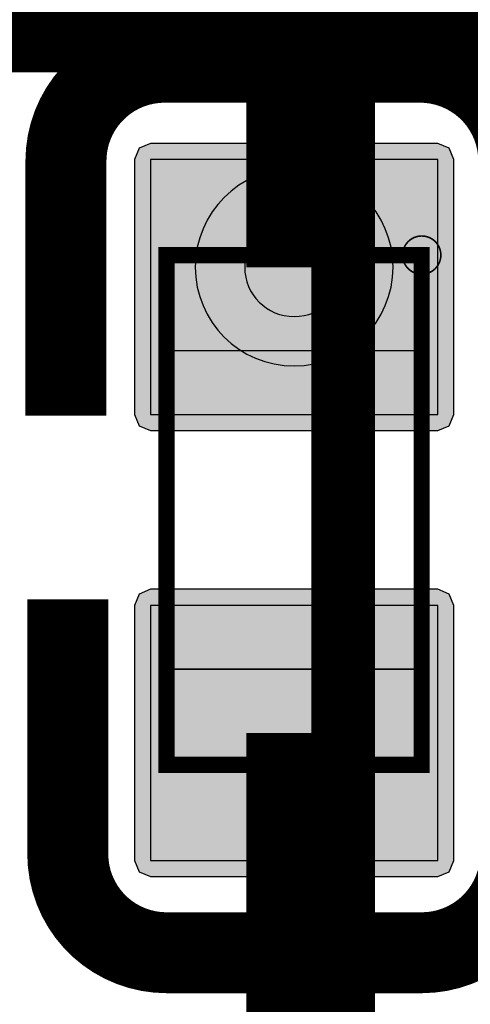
# Model space of a CAD drawing. Header units: millimetres. Extents: x -8 to 125, y -6 to 113.
# Tile 111 of 142: x 68.48 to 69.89, y 48.74 to 51.83. Entities that reach past the tile are written whole.
import ezdxf

# ---------------------------------------------------------------- set-up
doc = ezdxf.new("R2010")
doc.units = ezdxf.units.MM
for name, color, linetype, true_color in [('Bottom Layer', 7, 'Continuous', 0x0000ff), ('Bottom Paste Mask Layer', 7, 'Continuous', 0x800000), ('Bottom Silkscreen Layer', 7, 'Continuous', 0x66cc33), ('Bottom Solder Mask Layer', 7, 'Continuous', 0xaa00ff), ('Component Marking Layer', 7, 'Continuous', 0x66ffcc), ('Component Shape Layer', 7, 'Continuous', 0x00cccc), ('Hole Layer', 7, 'Continuous', 0x222222), ('Multi-Layer', 7, 'Continuous', 0xc0c0c0), ('Pin Soldering Layer', 7, 'Continuous', 0xcc9999), ('Top Layer', 7, 'Continuous', 0xff0000), ('Top Silkscreen Layer', 7, 'Continuous', 0xffcc00)]:
    doc.layers.add(name, color=color, linetype=linetype, true_color=true_color)

msp = doc.modelspace()

# ---------------------------------------------------------------- hatches: boundary and pattern name
at = {"layer": 'Bottom Layer'}
for points in [[(69.7921, 51.3921), (68.8921, 51.3921), (68.8921, 50.5921), (69.7921, 50.5921)], [(69.7921, 49.9921), (68.8921, 49.9921), (68.8921, 49.1921), (69.7921, 49.1921)]]:
    msp.add_hatch(color=256, dxfattribs=at).paths.add_polyline_path(points)
at = {"layer": 'Bottom Paste Mask Layer'}
for points in [[(69.7921, 51.3921), (68.8921, 51.3921), (68.8921, 50.5921), (69.7921, 50.5921)], [(69.7921, 49.9921), (68.8921, 49.9921), (68.8921, 49.1921), (69.7921, 49.1921)]]:
    msp.add_hatch(color=256, dxfattribs=at).paths.add_polyline_path(points)
at = {"layer": 'Bottom Solder Mask Layer'}
for points in [[(69.7921, 51.4429), (68.8921, 51.4429), (68.8562, 51.428), (68.8413, 51.3921), (68.8413, 50.5921), (68.8562, 50.5562), (68.8921, 50.5413), (69.7921, 50.5413), (69.8281, 50.5562), (69.8429, 50.5921), (69.8429, 51.3921), (69.8281, 51.428)], [(69.7921, 50.0429), (68.8921, 50.0429), (68.8562, 50.028), (68.8413, 49.9921), (68.8413, 49.1921), (68.8562, 49.1562), (68.8921, 49.1413), (69.7921, 49.1413), (69.8281, 49.1562), (69.8429, 49.1921), (69.8429, 49.9921), (69.8281, 50.028)]]:
    msp.add_hatch(color=256, dxfattribs=at).paths.add_polyline_path(points)
at = {"layer": 'Component Marking Layer'}
msp.add_hatch(color=256, dxfattribs=at).paths.add_polyline_path([(69.6821, 51.0921, 1), (69.8021, 51.0921, 1)])
at = {"layer": 'Pin Soldering Layer'}
for points in [[(69.7421, 51.0921), (68.9421, 51.0921), (68.9421, 50.7921), (69.7421, 50.7921)], [(69.7421, 49.4921), (68.9421, 49.4921), (68.9421, 49.7921), (69.7421, 49.7921)]]:
    msp.add_hatch(color=256, dxfattribs=at).paths.add_polyline_path(points)

# ---------------------------------------------------------------- linework, layer by layer
at = {"layer": 'Bottom Layer', "const_width": 0.3}
for points in [[(73.1521, 51.8161), (67.0561, 51.8161)], [(69.3421, 49.5921), (69.3421, 47.9975)]]:
    msp.add_lwpolyline(points, dxfattribs=at)
at = {"layer": 'Bottom Layer'}
for points in [[(69.7921, 51.3921), (68.8921, 51.3921), (68.8921, 50.5921), (69.7921, 50.5921)], [(69.7921, 49.9921), (68.8921, 49.9921), (68.8921, 49.1921), (69.7921, 49.1921)]]:
    msp.add_lwpolyline(points, close=True, dxfattribs=at)
at = {"layer": 'Bottom Paste Mask Layer'}
for points in [[(69.7921, 51.3921), (68.8921, 51.3921), (68.8921, 50.5921), (69.7921, 50.5921)], [(69.7921, 49.9921), (68.8921, 49.9921), (68.8921, 49.1921), (69.7921, 49.1921)]]:
    msp.add_lwpolyline(points, close=True, dxfattribs=at)
at = {"layer": 'Bottom Silkscreen Layer', "const_width": 0.254}
for points in [[(68.9365, 51.6976, 0.414214), (68.6267, 51.3878)], [(68.9365, 51.6976, 0.414214), (68.6267, 51.3878)], [(70.0464, 51.3878, 0.414239), (69.7365, 51.6976)], [(70.0464, 51.3878, 0.414239), (69.7365, 51.6976)], [(68.6325, 49.2119, 0.414239), (68.9424, 48.9021)], [(68.6325, 49.2119, 0.414239), (68.9424, 48.9021)], [(69.7423, 48.9021, 0.414214), (70.0522, 49.2119)], [(69.7423, 48.9021, 0.414214), (70.0522, 49.2119)]]:
    msp.add_lwpolyline(points, format="xyb", dxfattribs=at)
for points in [[(68.9365, 51.6976), (69.7365, 51.6976)], [(68.9365, 51.6976), (69.7365, 51.6976)], [(68.6267, 50.5877), (68.6267, 51.3877)], [(68.6267, 50.5877), (68.6267, 51.3877)], [(68.6325, 50.0118), (68.6325, 49.2119)], [(68.6325, 50.0118), (68.6325, 49.2119)], [(68.9424, 48.9021), (69.7424, 48.9021)], [(68.9424, 48.9021), (69.7424, 48.9021)]]:
    msp.add_lwpolyline(points, dxfattribs=at)
at = {"layer": 'Bottom Solder Mask Layer'}
for points in [[(69.7921, 51.4429), (68.8921, 51.4429), (68.8562, 51.428), (68.8413, 51.3921), (68.8413, 50.5921), (68.8562, 50.5562), (68.8921, 50.5413), (69.7921, 50.5413), (69.8281, 50.5562), (69.8429, 50.5921), (69.8429, 51.3921), (69.8281, 51.428)], [(69.7921, 50.0429), (68.8921, 50.0429), (68.8562, 50.028), (68.8413, 49.9921), (68.8413, 49.1921), (68.8562, 49.1562), (68.8921, 49.1413), (69.7921, 49.1413), (69.8281, 49.1562), (69.8429, 49.1921), (69.8429, 49.9921), (69.8281, 50.028)]]:
    msp.add_lwpolyline(points, close=True, dxfattribs=at)
at = {"layer": 'Component Marking Layer', "const_width": 0.00508}
msp.add_lwpolyline([(69.6821, 51.0921, 1), (69.8021, 51.0921, 1)], format="xyb", close=True, dxfattribs=at)
at = {"layer": 'Component Shape Layer', "const_width": 0.0508}
msp.add_lwpolyline([(69.7421, 51.0921), (68.9421, 51.0921), (68.9421, 49.4921), (69.7421, 49.4921)], close=True, dxfattribs=at)
msp.add_lwpolyline([(69.7421, 51.0921), (68.9421, 51.0921), (68.9421, 49.4921), (69.7421, 49.4921)], close=True, dxfattribs=at)
at = {"layer": 'Hole Layer'}
msp.add_lwpolyline([(69.1871, 51.0541, 1), (69.4971, 51.0541), (69.4971, 51.0541, 1), (69.1871, 51.0541)], format="xyb", dxfattribs=at)
at = {"layer": 'Multi-Layer'}
msp.add_lwpolyline([(69.0321, 51.0541, 1), (69.6521, 51.0541), (69.6521, 51.0541, 1), (69.0321, 51.0541)], format="xyb", dxfattribs=at)
at = {"layer": 'Pin Soldering Layer', "const_width": 0.00508}
for points in [[(69.7421, 51.0921), (68.9421, 51.0921), (68.9421, 50.7921), (69.7421, 50.7921)], [(69.7421, 51.0921), (68.9421, 51.0921), (68.9421, 50.7921), (69.7421, 50.7921)], [(69.7421, 49.4921), (68.9421, 49.4921), (68.9421, 49.7921), (69.7421, 49.7921)], [(69.7421, 49.4921), (68.9421, 49.4921), (68.9421, 49.7921), (69.7421, 49.7921)]]:
    msp.add_lwpolyline(points, close=True, dxfattribs=at)
at = {"layer": 'Top Layer', "const_width": 0.3}
for points in [[(69.5001, 52.9901), (67.0561, 50.5461)], [(69.3421, 52.0701), (69.3421, 51.0541)]]:
    msp.add_lwpolyline(points, dxfattribs=at)
at = {"layer": 'Top Silkscreen Layer', "const_width": 0.2}
msp.add_lwpolyline([(69.4961, 40.7401), (69.4961, 53.2401)], dxfattribs=at)
msp.add_lwpolyline([(69.4961, 40.7401), (69.4961, 53.2401)], dxfattribs=at)

doc.saveas('drawing.dxf')
